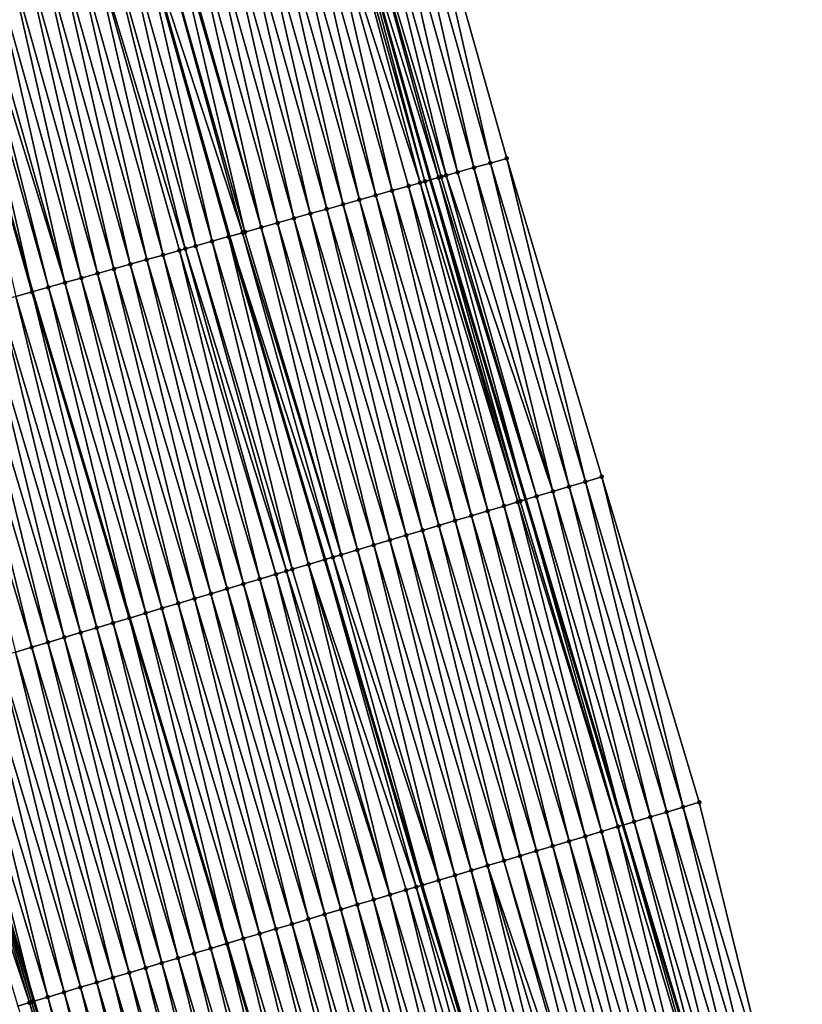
# Model space of a CAD drawing. Header units: feet. Extents: x 2010743 to 2022806, y 818705 to 837694.
# Tile 246 of 256: x 2011724 to 2011770, y 826653 to 826711. Entities that reach past the tile are written whole.
import ezdxf

# ---------------------------------------------------------------- set-up
doc = ezdxf.new("R2010")
doc.units = ezdxf.units.FT
doc.header["$MEASUREMENT"] = 0
for name, color, linetype, lineweight in [('EP_Travel Lane', 172, 'Continuous', 53), ('Road Shots', 141, 'Continuous', 100), ('STRIPING', 60, 'Continuous', 53)]:
    doc.layers.add(name, color=color, linetype=linetype, lineweight=lineweight)
doc.layers.add('I-77-MM17-21_NB-Surface-Border', color=7, linetype='Continuous')
doc.layers.add('I-77-MM17-21_NB-Surface-TIN', color=7, linetype='Continuous')

msp = doc.modelspace()

# ---------------------------------------------------------------- linework, layer by layer
at = {"layer": 'EP_Travel Lane'}
for points in [[(2011731.536, 826758.927, 310.227), (2011736.96, 826739.678, 310.427), (2011742.384, 826720.429, 310.686), (2011747.808, 826701.18, 310.927), (2011753.412, 826682.364, 311.108), (2011759.152, 826663.207, 311.318), (2011764.892, 826644.049, 311.504), (2011770.631, 826624.892, 311.725), (2011776.574, 826606.207, 311.942), (2011782.65, 826587.154, 312.16), (2011788.725, 826568.101, 312.414), (2011794.801, 826549.047, 312.666), (2011800.877, 826529.994, 312.9), (2011806.996, 826511.235, 313.133)], [(2011696.716, 826749.131, 311.624), (2011702.141, 826729.882, 311.831), (2011707.564, 826710.633, 312.101), (2011712.988, 826691.384, 312.308), (2011718.768, 826672.001, 312.493), (2011724.507, 826652.843, 312.702), (2011730.246, 826633.685, 312.93), (2011735.985, 826614.528, 313.161), (2011742.107, 826595.233, 313.365), (2011748.182, 826576.18, 313.597), (2011754.258, 826557.127, 313.83), (2011760.334, 826538.073, 314.055), (2011766.41, 826519.02, 314.294), (2011772.674, 826499.854, 314.526)]]:
    msp.add_polyline3d(points, dxfattribs=at)
at = {"layer": 'I-77-MM17-21_NB-Surface-Border', "color": 3, "linetype": 'Continuous', "lineweight": -3}
msp.add_polyline3d([(2011735.081, 826759.925, 310.12), (2011740.505, 826740.675, 310.332), (2011746.891, 826721.697, 310.518), (2011752.315, 826702.448, 310.764), (2011757.905, 826683.709, 310.984), (2011763.644, 826664.551, 311.187), (2011768.425, 826645.107, 311.421), (2011775.123, 826626.236, 311.578), (2011781.035, 826607.628, 311.823), (2011787.111, 826588.575, 312.023), (2011793.187, 826569.521, 312.244), (2011798.309, 826550.164, 312.528), (2011804.385, 826531.111, 312.78), (2011810.502, 826512.398, 313.002)], dxfattribs=at)
at = {"layer": 'I-77-MM17-21_NB-Surface-TIN', "color": 128, "linetype": 'Continuous', "lineweight": -3}
for points in [[(2011750.39, 826701.907, 310.859), (2011745.929, 826721.426, 310.565), (2011744.966, 826721.156, 310.603)], [(2011751.353, 826702.178, 310.817), (2011746.891, 826721.697, 310.518), (2011745.929, 826721.426, 310.565)], [(2011750.39, 826701.907, 310.859), (2011751.353, 826702.178, 310.817), (2011745.929, 826721.426, 310.565)], [(2011751.353, 826702.178, 310.817), (2011752.315, 826702.448, 310.764), (2011746.891, 826721.697, 310.518)], [(2011748.75, 826701.445, 310.914), (2011744.003, 826720.885, 310.636), (2011743.041, 826720.614, 310.663)], [(2011749.427, 826701.636, 310.893), (2011744.966, 826721.156, 310.603), (2011744.003, 826720.885, 310.636)], [(2011748.75, 826701.445, 310.914), (2011749.427, 826701.636, 310.893), (2011744.003, 826720.885, 310.636)], [(2011749.427, 826701.636, 310.893), (2011750.39, 826701.907, 310.859), (2011744.966, 826721.156, 310.603)], [(2011745.577, 826700.552, 311.018), (2011741.116, 826720.072, 310.736), (2011740.153, 826719.801, 310.771)], [(2011747.218, 826701.014, 310.948), (2011742.078, 826720.343, 310.696), (2011741.116, 826720.072, 310.736)], [(2011745.577, 826700.552, 311.018), (2011746.539, 826700.823, 310.984), (2011741.116, 826720.072, 310.736)], [(2011746.539, 826700.823, 310.984), (2011747.218, 826701.014, 310.948), (2011741.116, 826720.072, 310.736)], [(2011747.502, 826701.094, 310.933), (2011742.384, 826720.429, 310.686), (2011742.078, 826720.343, 310.696)], [(2011747.218, 826701.014, 310.948), (2011747.502, 826701.094, 310.933), (2011742.078, 826720.343, 310.696)], [(2011748.307, 826701.32, 310.917), (2011743.041, 826720.614, 310.663), (2011742.384, 826720.429, 310.686)], [(2011748.307, 826701.32, 310.917), (2011742.384, 826720.429, 310.686), (2011747.808, 826701.18, 310.927)], [(2011747.502, 826701.094, 310.933), (2011747.808, 826701.18, 310.927), (2011742.384, 826720.429, 310.686)], [(2011748.307, 826701.32, 310.917), (2011748.465, 826701.365, 310.917), (2011743.041, 826720.614, 310.663)], [(2011748.465, 826701.365, 310.917), (2011748.75, 826701.445, 310.914), (2011743.041, 826720.614, 310.663)], [(2011743.652, 826700.011, 311.091), (2011739.19, 826719.53, 310.807), (2011738.228, 826719.259, 310.839)], [(2011744.614, 826700.281, 311.056), (2011740.153, 826719.801, 310.771), (2011739.19, 826719.53, 310.807)], [(2011743.652, 826700.011, 311.091), (2011744.614, 826700.281, 311.056), (2011739.19, 826719.53, 310.807)], [(2011744.614, 826700.281, 311.056), (2011745.577, 826700.552, 311.018), (2011740.153, 826719.801, 310.771)], [(2011741.726, 826699.469, 311.157), (2011737.265, 826718.989, 310.87), (2011736.302, 826718.718, 310.906)], [(2011742.689, 826699.74, 311.125), (2011738.228, 826719.259, 310.839), (2011737.265, 826718.989, 310.87)], [(2011741.726, 826699.469, 311.157), (2011742.689, 826699.74, 311.125), (2011737.265, 826718.989, 310.87)], [(2011742.689, 826699.74, 311.125), (2011743.652, 826700.011, 311.091), (2011738.228, 826719.259, 310.839)], [(2011739.801, 826698.927, 311.235), (2011735.34, 826718.447, 310.94), (2011734.377, 826718.176, 310.978)], [(2011740.764, 826699.198, 311.194), (2011736.302, 826718.718, 310.906), (2011735.34, 826718.447, 310.94)], [(2011739.801, 826698.927, 311.235), (2011740.764, 826699.198, 311.194), (2011735.34, 826718.447, 310.94)], [(2011740.764, 826699.198, 311.194), (2011741.726, 826699.469, 311.157), (2011736.302, 826718.718, 310.906)], [(2011737.876, 826698.386, 311.315), (2011733.415, 826717.905, 311.017), (2011732.452, 826717.634, 311.052)], [(2011738.839, 826698.656, 311.278), (2011734.377, 826718.176, 310.978), (2011733.415, 826717.905, 311.017)], [(2011737.876, 826698.386, 311.315), (2011738.839, 826698.656, 311.278), (2011733.415, 826717.905, 311.017)], [(2011738.839, 826698.656, 311.278), (2011739.801, 826698.927, 311.235), (2011734.377, 826718.176, 310.978)], [(2011736.781, 826698.077, 311.352), (2011731.489, 826717.364, 311.094), (2011730.565, 826717.104, 311.13)], [(2011736.913, 826698.115, 311.349), (2011732.322, 826717.598, 311.057), (2011731.489, 826717.364, 311.094)], [(2011736.781, 826698.077, 311.352), (2011736.913, 826698.115, 311.349), (2011731.489, 826717.364, 311.094)], [(2011737.876, 826698.386, 311.315), (2011732.452, 826717.634, 311.052), (2011732.322, 826717.598, 311.057)], [(2011736.913, 826698.115, 311.349), (2011737.876, 826698.386, 311.315), (2011732.322, 826717.598, 311.057)], [(2011734.025, 826697.302, 311.436), (2011729.564, 826716.822, 311.177), (2011728.601, 826716.551, 311.215)], [(2011734.988, 826697.573, 311.4), (2011730.527, 826717.093, 311.132), (2011729.564, 826716.822, 311.177)], [(2011734.025, 826697.302, 311.436), (2011734.988, 826697.573, 311.4), (2011729.564, 826716.822, 311.177)], [(2011735.951, 826697.844, 311.363), (2011730.565, 826717.104, 311.13), (2011730.527, 826717.093, 311.132)], [(2011734.988, 826697.573, 311.4), (2011735.951, 826697.844, 311.363), (2011730.527, 826717.093, 311.132)], [(2011736.781, 826698.077, 311.352), (2011730.565, 826717.104, 311.13), (2011735.989, 826697.854, 311.362)], [(2011735.951, 826697.844, 311.363), (2011735.989, 826697.854, 311.362), (2011730.565, 826717.104, 311.13)], [(2011732.1, 826696.76, 311.515), (2011727.639, 826716.28, 311.253), (2011726.676, 826716.01, 311.295)], [(2011733.41, 826697.129, 311.458), (2011728.601, 826716.551, 311.215), (2011727.639, 826716.28, 311.253)], [(2011732.1, 826696.76, 311.515), (2011733.063, 826697.031, 311.473), (2011727.639, 826716.28, 311.253)], [(2011733.063, 826697.031, 311.473), (2011733.41, 826697.129, 311.458), (2011727.639, 826716.28, 311.253)], [(2011733.41, 826697.129, 311.458), (2011734.025, 826697.302, 311.436), (2011728.601, 826716.551, 311.215)], [(2011729.212, 826695.948, 311.634), (2011724.751, 826715.468, 311.374), (2011723.788, 826715.197, 311.411)], [(2011730.175, 826696.219, 311.599), (2011725.714, 826715.739, 311.334), (2011724.751, 826715.468, 311.374)], [(2011729.212, 826695.948, 311.634), (2011730.175, 826696.219, 311.599), (2011724.751, 826715.468, 311.374)], [(2011731.138, 826696.49, 311.557), (2011726.676, 826716.01, 311.295), (2011725.714, 826715.739, 311.334)], [(2011730.175, 826696.219, 311.599), (2011731.138, 826696.49, 311.557), (2011725.714, 826715.739, 311.334)], [(2011731.138, 826696.49, 311.557), (2011732.1, 826696.76, 311.515), (2011726.676, 826716.01, 311.295)], [(2011727.287, 826695.406, 311.715), (2011722.826, 826714.926, 311.452), (2011721.863, 826714.655, 311.496)], [(2011728.25, 826695.677, 311.674), (2011723.788, 826715.197, 311.411), (2011722.826, 826714.926, 311.452)], [(2011727.287, 826695.406, 311.715), (2011728.25, 826695.677, 311.674), (2011722.826, 826714.926, 311.452)], [(2011728.25, 826695.677, 311.674), (2011729.212, 826695.948, 311.634), (2011723.788, 826715.197, 311.411)], [(2011726.324, 826695.136, 311.763), (2011720.9, 826714.385, 311.541), (2011720.43, 826714.252, 311.566)], [(2011726.324, 826695.136, 311.763), (2011721.863, 826714.655, 311.496), (2011720.9, 826714.385, 311.541)], [(2011726.324, 826695.136, 311.763), (2011727.287, 826695.406, 311.715), (2011721.863, 826714.655, 311.496)], [(2011719.938, 826714.114, 311.591), (2011718.975, 826713.843, 311.631), (2011724.399, 826694.594, 311.841)], [(2011723.436, 826694.323, 311.889), (2011724.399, 826694.594, 311.841), (2011718.975, 826713.843, 311.631)], [(2011725.362, 826694.865, 311.81), (2011720.43, 826714.252, 311.566), (2011719.938, 826714.114, 311.591)], [(2011725.362, 826694.865, 311.81), (2011719.938, 826714.114, 311.591), (2011724.399, 826694.594, 311.841)], [(2011725.362, 826694.865, 311.81), (2011726.324, 826695.136, 311.763), (2011720.43, 826714.252, 311.566)], [(2011755.988, 826683.136, 311.077), (2011751.353, 826702.178, 310.817), (2011750.39, 826701.907, 310.859)], [(2011756.947, 826683.422, 311.037), (2011752.315, 826702.448, 310.764), (2011751.353, 826702.178, 310.817)], [(2011755.988, 826683.136, 311.077), (2011756.947, 826683.422, 311.037), (2011751.353, 826702.178, 310.817)], [(2011756.947, 826683.422, 311.037), (2011757.905, 826683.709, 310.984), (2011752.315, 826702.448, 310.764)], [(2011755.03, 826682.849, 311.094), (2011749.427, 826701.636, 310.893), (2011748.75, 826701.445, 310.914)], [(2011755.03, 826682.849, 311.094), (2011750.39, 826701.907, 310.859), (2011749.427, 826701.636, 310.893)], [(2011755.03, 826682.849, 311.094), (2011755.988, 826683.136, 311.077), (2011750.39, 826701.907, 310.859)], [(2011752.156, 826681.989, 311.169), (2011747.218, 826701.014, 310.948), (2011746.539, 826700.823, 310.984)], [(2011752.96, 826682.229, 311.119), (2011747.502, 826701.094, 310.933), (2011747.218, 826701.014, 310.948)], [(2011752.156, 826681.989, 311.169), (2011752.96, 826682.229, 311.119), (2011747.218, 826701.014, 310.948)], [(2011753.115, 826682.275, 311.11), (2011747.808, 826701.18, 310.927), (2011747.502, 826701.094, 310.933)], [(2011752.96, 826682.229, 311.119), (2011753.115, 826682.275, 311.11), (2011747.502, 826701.094, 310.933)], [(2011748.307, 826701.32, 310.917), (2011747.808, 826701.18, 310.927), (2011753.412, 826682.364, 311.108)], [(2011753.115, 826682.275, 311.11), (2011753.412, 826682.364, 311.108), (2011747.808, 826701.18, 310.927)], [(2011754.073, 826682.562, 311.102), (2011748.465, 826701.365, 310.917), (2011748.307, 826701.32, 310.917)], [(2011754.073, 826682.562, 311.102), (2011748.307, 826701.32, 310.917), (2011753.412, 826682.364, 311.108)], [(2011754.073, 826682.562, 311.102), (2011748.75, 826701.445, 310.914), (2011748.465, 826701.365, 310.917)], [(2011754.073, 826682.562, 311.102), (2011755.03, 826682.849, 311.094), (2011748.75, 826701.445, 310.914)], [(2011750.24, 826681.416, 311.244), (2011745.577, 826700.552, 311.018), (2011744.614, 826700.281, 311.056)], [(2011751.198, 826681.702, 311.207), (2011746.539, 826700.823, 310.984), (2011745.577, 826700.552, 311.018)], [(2011750.24, 826681.416, 311.244), (2011751.198, 826681.702, 311.207), (2011745.577, 826700.552, 311.018)], [(2011751.198, 826681.702, 311.207), (2011752.156, 826681.989, 311.169), (2011746.539, 826700.823, 310.984)], [(2011748.324, 826680.842, 311.314), (2011743.652, 826700.011, 311.091), (2011742.689, 826699.74, 311.125)], [(2011749.282, 826681.129, 311.282), (2011744.614, 826700.281, 311.056), (2011743.652, 826700.011, 311.091)], [(2011748.324, 826680.842, 311.314), (2011749.282, 826681.129, 311.282), (2011743.652, 826700.011, 311.091)], [(2011749.282, 826681.129, 311.282), (2011750.24, 826681.416, 311.244), (2011744.614, 826700.281, 311.056)], [(2011746.408, 826680.269, 311.381), (2011741.726, 826699.469, 311.157), (2011740.764, 826699.198, 311.194)], [(2011747.366, 826680.556, 311.346), (2011742.689, 826699.74, 311.125), (2011741.726, 826699.469, 311.157)], [(2011746.408, 826680.269, 311.381), (2011747.366, 826680.556, 311.346), (2011741.726, 826699.469, 311.157)], [(2011747.366, 826680.556, 311.346), (2011748.324, 826680.842, 311.314), (2011742.689, 826699.74, 311.125)], [(2011743.534, 826679.409, 311.499), (2011738.839, 826698.656, 311.278), (2011737.876, 826698.386, 311.315)], [(2011744.492, 826679.696, 311.454), (2011739.801, 826698.927, 311.235), (2011738.839, 826698.656, 311.278)], [(2011743.534, 826679.409, 311.499), (2011744.492, 826679.696, 311.454), (2011738.839, 826698.656, 311.278)], [(2011745.45, 826679.982, 311.416), (2011740.764, 826699.198, 311.194), (2011739.801, 826698.927, 311.235)], [(2011744.492, 826679.696, 311.454), (2011745.45, 826679.982, 311.416), (2011739.801, 826698.927, 311.235)], [(2011745.45, 826679.982, 311.416), (2011746.408, 826680.269, 311.381), (2011740.764, 826699.198, 311.194)], [(2011742.089, 826678.977, 311.552), (2011736.781, 826698.077, 311.352), (2011735.989, 826697.854, 311.362)], [(2011742.576, 826679.123, 311.545), (2011736.913, 826698.115, 311.349), (2011736.781, 826698.077, 311.352)], [(2011742.089, 826678.977, 311.552), (2011742.576, 826679.123, 311.545), (2011736.781, 826698.077, 311.352)], [(2011742.576, 826679.123, 311.545), (2011737.876, 826698.386, 311.315), (2011736.913, 826698.115, 311.349)], [(2011742.576, 826679.123, 311.545), (2011743.534, 826679.409, 311.499), (2011737.876, 826698.386, 311.315)], [(2011739.702, 826678.263, 311.629), (2011734.988, 826697.573, 311.4), (2011734.025, 826697.302, 311.436)], [(2011740.66, 826678.549, 311.598), (2011735.951, 826697.844, 311.363), (2011734.988, 826697.573, 311.4)], [(2011739.702, 826678.263, 311.629), (2011740.66, 826678.549, 311.598), (2011734.988, 826697.573, 311.4)], [(2011735.951, 826697.844, 311.363), (2011741.61, 826678.834, 311.554), (2011735.989, 826697.854, 311.362)], [(2011740.66, 826678.549, 311.598), (2011741.61, 826678.834, 311.554), (2011735.951, 826697.844, 311.363)], [(2011741.618, 826678.836, 311.554), (2011735.989, 826697.854, 311.362), (2011741.61, 826678.834, 311.554)], [(2011741.618, 826678.836, 311.554), (2011742.089, 826678.977, 311.552), (2011735.989, 826697.854, 311.362)], [(2011737.786, 826677.689, 311.707), (2011733.063, 826697.031, 311.473), (2011732.1, 826696.76, 311.515)], [(2011738.744, 826677.976, 311.668), (2011733.41, 826697.129, 311.458), (2011733.063, 826697.031, 311.473)], [(2011737.786, 826677.689, 311.707), (2011738.744, 826677.976, 311.668), (2011733.063, 826697.031, 311.473)], [(2011739.358, 826678.16, 311.642), (2011734.025, 826697.302, 311.436), (2011733.41, 826697.129, 311.458)], [(2011738.744, 826677.976, 311.668), (2011739.358, 826678.16, 311.642), (2011733.41, 826697.129, 311.458)], [(2011739.358, 826678.16, 311.642), (2011739.702, 826678.263, 311.629), (2011734.025, 826697.302, 311.436)], [(2011735.87, 826677.116, 311.79), (2011731.138, 826696.49, 311.557), (2011730.175, 826696.219, 311.599)], [(2011736.828, 826677.403, 311.747), (2011732.1, 826696.76, 311.515), (2011731.138, 826696.49, 311.557)], [(2011735.87, 826677.116, 311.79), (2011736.828, 826677.403, 311.747), (2011731.138, 826696.49, 311.557)], [(2011736.828, 826677.403, 311.747), (2011737.786, 826677.689, 311.707), (2011732.1, 826696.76, 311.515)], [(2011733.954, 826676.543, 311.868), (2011729.212, 826695.948, 311.634), (2011728.25, 826695.677, 311.674)], [(2011734.912, 826676.83, 311.827), (2011730.175, 826696.219, 311.599), (2011729.212, 826695.948, 311.634)], [(2011733.954, 826676.543, 311.868), (2011734.912, 826676.83, 311.827), (2011729.212, 826695.948, 311.634)], [(2011734.912, 826676.83, 311.827), (2011735.87, 826677.116, 311.79), (2011730.175, 826696.219, 311.599)], [(2011732.037, 826675.97, 311.955), (2011727.287, 826695.406, 311.715), (2011726.324, 826695.136, 311.763)], [(2011732.996, 826676.257, 311.908), (2011728.25, 826695.677, 311.674), (2011727.287, 826695.406, 311.715)], [(2011732.037, 826675.97, 311.955), (2011732.996, 826676.257, 311.908), (2011727.287, 826695.406, 311.715)], [(2011732.996, 826676.257, 311.908), (2011733.954, 826676.543, 311.868), (2011728.25, 826695.677, 311.674)], [(2011729.163, 826675.11, 312.078), (2011724.399, 826694.594, 311.841), (2011723.436, 826694.323, 311.889)], [(2011725.362, 826694.865, 311.81), (2011724.399, 826694.594, 311.841), (2011730.121, 826675.397, 312.039)], [(2011729.163, 826675.11, 312.078), (2011730.121, 826675.397, 312.039), (2011724.399, 826694.594, 311.841)], [(2011731.079, 826675.684, 312.004), (2011726.324, 826695.136, 311.763), (2011725.362, 826694.865, 311.81)], [(2011731.079, 826675.684, 312.004), (2011725.362, 826694.865, 311.81), (2011730.121, 826675.397, 312.039)], [(2011731.079, 826675.684, 312.004), (2011732.037, 826675.97, 311.955), (2011726.324, 826695.136, 311.763)], [(2011727.247, 826674.537, 312.158), (2011722.474, 826694.052, 311.925), (2011721.511, 826693.782, 311.966)], [(2011728.205, 826674.824, 312.117), (2011723.436, 826694.323, 311.889), (2011722.474, 826694.052, 311.925)], [(2011727.247, 826674.537, 312.158), (2011728.205, 826674.824, 312.117), (2011722.474, 826694.052, 311.925)], [(2011728.205, 826674.824, 312.117), (2011729.163, 826675.11, 312.078), (2011723.436, 826694.323, 311.889)], [(2011725.331, 826673.964, 312.237), (2011720.549, 826693.511, 312.007), (2011719.586, 826693.24, 312.044)], [(2011726.289, 826674.251, 312.2), (2011721.511, 826693.782, 311.966), (2011720.549, 826693.511, 312.007)], [(2011725.331, 826673.964, 312.237), (2011726.289, 826674.251, 312.2), (2011720.549, 826693.511, 312.007)], [(2011726.289, 826674.251, 312.2), (2011727.247, 826674.537, 312.158), (2011721.511, 826693.782, 311.966)], [(2011724.373, 826673.677, 312.276), (2011719.586, 826693.24, 312.044), (2011718.623, 826692.969, 312.082)], [(2011723.415, 826673.391, 312.31), (2011724.373, 826673.677, 312.276), (2011718.623, 826692.969, 312.082)], [(2011724.373, 826673.677, 312.276), (2011725.331, 826673.964, 312.237), (2011719.586, 826693.24, 312.044)], [(2011762.686, 826664.265, 311.252), (2011757.905, 826683.709, 310.984), (2011756.947, 826683.422, 311.037)], [(2011762.686, 826664.265, 311.252), (2011763.644, 826664.551, 311.187), (2011757.905, 826683.709, 310.984)], [(2011760.77, 826663.691, 311.293), (2011755.988, 826683.136, 311.077), (2011755.03, 826682.849, 311.094)], [(2011761.728, 826663.978, 311.275), (2011756.947, 826683.422, 311.037), (2011755.988, 826683.136, 311.077)], [(2011760.77, 826663.691, 311.293), (2011761.728, 826663.978, 311.275), (2011755.988, 826683.136, 311.077)], [(2011761.728, 826663.978, 311.275), (2011762.686, 826664.265, 311.252), (2011756.947, 826683.422, 311.037)], [(2011754.073, 826682.562, 311.102), (2011753.412, 826682.364, 311.108), (2011759.152, 826663.207, 311.318)], [(2011759.812, 826663.405, 311.312), (2011755.03, 826682.849, 311.094), (2011754.073, 826682.562, 311.102)], [(2011759.812, 826663.405, 311.312), (2011754.073, 826682.562, 311.102), (2011759.152, 826663.207, 311.318)], [(2011759.812, 826663.405, 311.312), (2011760.77, 826663.691, 311.293), (2011755.03, 826682.849, 311.094)], [(2011756.938, 826662.545, 311.406), (2011752.156, 826681.989, 311.169), (2011751.198, 826681.702, 311.207)], [(2011757.896, 826662.831, 311.37), (2011752.96, 826682.229, 311.119), (2011752.156, 826681.989, 311.169)], [(2011756.938, 826662.545, 311.406), (2011757.896, 826662.831, 311.37), (2011752.156, 826681.989, 311.169)], [(2011758.854, 826663.118, 311.321), (2011753.115, 826682.275, 311.11), (2011752.96, 826682.229, 311.119)], [(2011757.896, 826662.831, 311.37), (2011758.854, 826663.118, 311.321), (2011752.96, 826682.229, 311.119)], [(2011758.854, 826663.118, 311.321), (2011753.412, 826682.364, 311.108), (2011753.115, 826682.275, 311.11)], [(2011758.854, 826663.118, 311.321), (2011759.152, 826663.207, 311.318), (2011753.412, 826682.364, 311.108)], [(2011755.022, 826661.971, 311.474), (2011750.24, 826681.416, 311.244), (2011749.282, 826681.129, 311.282)], [(2011755.98, 826662.258, 311.442), (2011751.198, 826681.702, 311.207), (2011750.24, 826681.416, 311.244)], [(2011755.022, 826661.971, 311.474), (2011755.98, 826662.258, 311.442), (2011750.24, 826681.416, 311.244)], [(2011755.98, 826662.258, 311.442), (2011756.938, 826662.545, 311.406), (2011751.198, 826681.702, 311.207)], [(2011753.106, 826661.398, 311.539), (2011748.324, 826680.842, 311.314), (2011747.366, 826680.556, 311.346)], [(2011754.064, 826661.685, 311.505), (2011749.282, 826681.129, 311.282), (2011748.324, 826680.842, 311.314)], [(2011753.106, 826661.398, 311.539), (2011754.064, 826661.685, 311.505), (2011748.324, 826680.842, 311.314)], [(2011754.064, 826661.685, 311.505), (2011755.022, 826661.971, 311.474), (2011749.282, 826681.129, 311.282)], [(2011751.19, 826660.825, 311.605), (2011746.408, 826680.269, 311.381), (2011745.45, 826679.982, 311.416)], [(2011752.148, 826661.111, 311.571), (2011747.366, 826680.556, 311.346), (2011746.408, 826680.269, 311.381)], [(2011751.19, 826660.825, 311.605), (2011752.148, 826661.111, 311.571), (2011746.408, 826680.269, 311.381)], [(2011752.148, 826661.111, 311.571), (2011753.106, 826661.398, 311.539), (2011747.366, 826680.556, 311.346)], [(2011749.273, 826660.251, 311.674), (2011744.492, 826679.696, 311.454), (2011743.534, 826679.409, 311.499)], [(2011750.232, 826660.538, 311.64), (2011745.45, 826679.982, 311.416), (2011744.492, 826679.696, 311.454)], [(2011749.273, 826660.251, 311.674), (2011750.232, 826660.538, 311.64), (2011744.492, 826679.696, 311.454)], [(2011750.232, 826660.538, 311.64), (2011751.19, 826660.825, 311.605), (2011745.45, 826679.982, 311.416)], [(2011747.357, 826659.678, 311.739), (2011742.089, 826678.977, 311.552), (2011741.618, 826678.836, 311.554)], [(2011748.315, 826659.965, 311.725), (2011742.576, 826679.123, 311.545), (2011742.089, 826678.977, 311.552)], [(2011747.357, 826659.678, 311.739), (2011748.315, 826659.965, 311.725), (2011742.089, 826678.977, 311.552)], [(2011748.315, 826659.965, 311.725), (2011743.534, 826679.409, 311.499), (2011742.576, 826679.123, 311.545)], [(2011748.315, 826659.965, 311.725), (2011749.273, 826660.251, 311.674), (2011743.534, 826679.409, 311.499)], [(2011745.441, 826659.105, 311.822), (2011740.66, 826678.549, 311.598), (2011739.702, 826678.263, 311.629)], [(2011746.997, 826659.57, 311.749), (2011741.61, 826678.834, 311.554), (2011740.66, 826678.549, 311.598)], [(2011745.441, 826659.105, 311.822), (2011746.399, 826659.391, 311.782), (2011740.66, 826678.549, 311.598)], [(2011746.399, 826659.391, 311.782), (2011746.997, 826659.57, 311.749), (2011740.66, 826678.549, 311.598)], [(2011747.357, 826659.678, 311.739), (2011741.618, 826678.836, 311.554), (2011741.61, 826678.834, 311.554)], [(2011747.357, 826659.678, 311.739), (2011741.61, 826678.834, 311.554), (2011747.302, 826659.661, 311.741)], [(2011746.997, 826659.57, 311.749), (2011747.302, 826659.661, 311.741), (2011741.61, 826678.834, 311.554)], [(2011743.525, 826658.532, 311.9), (2011738.744, 826677.976, 311.668), (2011737.786, 826677.689, 311.707)], [(2011744.483, 826658.818, 311.859), (2011739.358, 826678.16, 311.642), (2011738.744, 826677.976, 311.668)], [(2011743.525, 826658.532, 311.9), (2011744.483, 826658.818, 311.859), (2011738.744, 826677.976, 311.668)], [(2011745.441, 826659.105, 311.822), (2011739.702, 826678.263, 311.629), (2011739.358, 826678.16, 311.642)], [(2011744.483, 826658.818, 311.859), (2011745.441, 826659.105, 311.822), (2011739.358, 826678.16, 311.642)], [(2011741.609, 826657.959, 311.983), (2011736.828, 826677.403, 311.747), (2011735.87, 826677.116, 311.79)], [(2011742.567, 826658.245, 311.94), (2011737.786, 826677.689, 311.707), (2011736.828, 826677.403, 311.747)], [(2011741.609, 826657.959, 311.983), (2011742.567, 826658.245, 311.94), (2011736.828, 826677.403, 311.747)], [(2011742.567, 826658.245, 311.94), (2011743.525, 826658.532, 311.9), (2011737.786, 826677.689, 311.707)], [(2011739.693, 826657.385, 312.058), (2011734.912, 826676.83, 311.827), (2011733.954, 826676.543, 311.868)], [(2011740.651, 826657.672, 312.017), (2011735.87, 826677.116, 311.79), (2011734.912, 826676.83, 311.827)], [(2011739.693, 826657.385, 312.058), (2011740.651, 826657.672, 312.017), (2011734.912, 826676.83, 311.827)], [(2011740.651, 826657.672, 312.017), (2011741.609, 826657.959, 311.983), (2011735.87, 826677.116, 311.79)], [(2011737.777, 826656.812, 312.142), (2011732.996, 826676.257, 311.908), (2011732.037, 826675.97, 311.955)], [(2011738.735, 826657.099, 312.096), (2011733.954, 826676.543, 311.868), (2011732.996, 826676.257, 311.908)], [(2011737.777, 826656.812, 312.142), (2011738.735, 826657.099, 312.096), (2011732.996, 826676.257, 311.908)], [(2011738.735, 826657.099, 312.096), (2011739.693, 826657.385, 312.058), (2011733.954, 826676.543, 311.868)], [(2011731.079, 826675.684, 312.004), (2011730.121, 826675.397, 312.039), (2011735.861, 826656.239, 312.222)], [(2011736.819, 826656.526, 312.192), (2011732.037, 826675.97, 311.955), (2011731.079, 826675.684, 312.004)], [(2011736.819, 826656.526, 312.192), (2011731.079, 826675.684, 312.004), (2011735.861, 826656.239, 312.222)], [(2011736.819, 826656.526, 312.192), (2011737.777, 826656.812, 312.142), (2011732.037, 826675.97, 311.955)], [(2011733.945, 826655.666, 312.308), (2011729.163, 826675.11, 312.078), (2011728.205, 826674.824, 312.117)], [(2011734.903, 826655.952, 312.27), (2011730.121, 826675.397, 312.039), (2011729.163, 826675.11, 312.078)], [(2011733.945, 826655.666, 312.308), (2011734.903, 826655.952, 312.27), (2011729.163, 826675.11, 312.078)], [(2011734.903, 826655.952, 312.27), (2011735.861, 826656.239, 312.222), (2011730.121, 826675.397, 312.039)], [(2011732.028, 826655.093, 312.393), (2011727.247, 826674.537, 312.158), (2011726.289, 826674.251, 312.2)], [(2011732.987, 826655.379, 312.35), (2011728.205, 826674.824, 312.117), (2011727.247, 826674.537, 312.158)], [(2011732.028, 826655.093, 312.393), (2011732.987, 826655.379, 312.35), (2011727.247, 826674.537, 312.158)], [(2011732.987, 826655.379, 312.35), (2011733.945, 826655.666, 312.308), (2011728.205, 826674.824, 312.117)], [(2011730.112, 826654.52, 312.47), (2011725.331, 826673.964, 312.237), (2011724.373, 826673.677, 312.276)], [(2011731.07, 826654.806, 312.432), (2011726.289, 826674.251, 312.2), (2011725.331, 826673.964, 312.237)], [(2011730.112, 826654.52, 312.47), (2011731.07, 826654.806, 312.432), (2011725.331, 826673.964, 312.237)], [(2011731.07, 826654.806, 312.432), (2011732.028, 826655.093, 312.393), (2011726.289, 826674.251, 312.2)], [(2011728.196, 826653.946, 312.549), (2011723.415, 826673.391, 312.31), (2011722.457, 826673.104, 312.35)], [(2011729.154, 826654.233, 312.507), (2011724.373, 826673.677, 312.276), (2011723.415, 826673.391, 312.31)], [(2011728.196, 826653.946, 312.549), (2011729.154, 826654.233, 312.507), (2011723.415, 826673.391, 312.31)], [(2011729.154, 826654.233, 312.507), (2011730.112, 826654.52, 312.47), (2011724.373, 826673.677, 312.276)], [(2011726.28, 826653.373, 312.638), (2011721.499, 826672.818, 312.393), (2011720.541, 826672.531, 312.431)], [(2011727.238, 826653.66, 312.594), (2011722.457, 826673.104, 312.35), (2011721.499, 826672.818, 312.393)], [(2011726.28, 826653.373, 312.638), (2011727.238, 826653.66, 312.594), (2011721.499, 826672.818, 312.393)], [(2011727.238, 826653.66, 312.594), (2011728.196, 826653.946, 312.549), (2011722.457, 826673.104, 312.35)], [(2011724.364, 826652.8, 312.707), (2011718.768, 826672.001, 312.493), (2011718.625, 826671.958, 312.498)], [(2011719.583, 826672.244, 312.463), (2011718.768, 826672.001, 312.493), (2011724.507, 826652.843, 312.702)], [(2011724.364, 826652.8, 312.707), (2011724.507, 826652.843, 312.702), (2011718.768, 826672.001, 312.493)], [(2011725.322, 826653.087, 312.673), (2011720.541, 826672.531, 312.431), (2011719.583, 826672.244, 312.463)], [(2011725.322, 826653.087, 312.673), (2011719.583, 826672.244, 312.463), (2011724.507, 826652.843, 312.702)], [(2011725.322, 826653.087, 312.673), (2011726.28, 826653.373, 312.638), (2011720.541, 826672.531, 312.431)], [(2011724.245, 826652.764, 312.715), (2011718.607, 826671.953, 312.5), (2011717.894, 826671.739, 312.547)], [(2011723.55, 826652.557, 312.759), (2011724.245, 826652.764, 312.715), (2011717.894, 826671.739, 312.547)], [(2011724.364, 826652.8, 312.707), (2011718.625, 826671.958, 312.498), (2011718.607, 826671.953, 312.5)], [(2011724.245, 826652.764, 312.715), (2011724.364, 826652.8, 312.707), (2011718.607, 826671.953, 312.5)], [(2011768.425, 826645.107, 311.421), (2011763.644, 826664.551, 311.187), (2011762.686, 826664.265, 311.252)], [(2011766.509, 826644.533, 311.48), (2011761.728, 826663.978, 311.275), (2011760.77, 826663.691, 311.293)], [(2011767.467, 826644.82, 311.45), (2011762.686, 826664.265, 311.252), (2011761.728, 826663.978, 311.275)], [(2011766.509, 826644.533, 311.48), (2011767.467, 826644.82, 311.45), (2011761.728, 826663.978, 311.275)], [(2011767.467, 826644.82, 311.45), (2011768.425, 826645.107, 311.421), (2011762.686, 826664.265, 311.252)], [(2011759.812, 826663.405, 311.312), (2011759.152, 826663.207, 311.318), (2011764.892, 826644.049, 311.504)], [(2011765.551, 826644.247, 311.495), (2011760.77, 826663.691, 311.293), (2011759.812, 826663.405, 311.312)], [(2011765.551, 826644.247, 311.495), (2011759.812, 826663.405, 311.312), (2011764.892, 826644.049, 311.504)], [(2011765.551, 826644.247, 311.495), (2011766.509, 826644.533, 311.48), (2011760.77, 826663.691, 311.293)], [(2011762.677, 826643.387, 311.594), (2011757.896, 826662.831, 311.37), (2011756.938, 826662.545, 311.406)], [(2011763.635, 826643.673, 311.555), (2011758.854, 826663.118, 311.321), (2011757.896, 826662.831, 311.37)], [(2011762.677, 826643.387, 311.594), (2011763.635, 826643.673, 311.555), (2011757.896, 826662.831, 311.37)], [(2011764.593, 826643.96, 311.507), (2011759.152, 826663.207, 311.318), (2011758.854, 826663.118, 311.321)], [(2011763.635, 826643.673, 311.555), (2011764.593, 826643.96, 311.507), (2011758.854, 826663.118, 311.321)], [(2011764.593, 826643.96, 311.507), (2011764.892, 826644.049, 311.504), (2011759.152, 826663.207, 311.318)], [(2011760.761, 826642.813, 311.662), (2011755.98, 826662.258, 311.442), (2011755.022, 826661.971, 311.474)], [(2011761.719, 826643.1, 311.629), (2011756.938, 826662.545, 311.406), (2011755.98, 826662.258, 311.442)], [(2011760.761, 826642.813, 311.662), (2011761.719, 826643.1, 311.629), (2011755.98, 826662.258, 311.442)], [(2011761.719, 826643.1, 311.629), (2011762.677, 826643.387, 311.594), (2011756.938, 826662.545, 311.406)], [(2011758.845, 826642.24, 311.726), (2011754.064, 826661.685, 311.505), (2011753.106, 826661.398, 311.539)], [(2011759.803, 826642.527, 311.694), (2011755.022, 826661.971, 311.474), (2011754.064, 826661.685, 311.505)], [(2011758.845, 826642.24, 311.726), (2011759.803, 826642.527, 311.694), (2011754.064, 826661.685, 311.505)], [(2011759.803, 826642.527, 311.694), (2011760.761, 826642.813, 311.662), (2011755.022, 826661.971, 311.474)], [(2011757.609, 826641.87, 311.769), (2011752.148, 826661.111, 311.571), (2011751.19, 826660.825, 311.605)], [(2011757.887, 826641.953, 311.759), (2011753.106, 826661.398, 311.539), (2011752.148, 826661.111, 311.571)], [(2011757.609, 826641.87, 311.769), (2011757.887, 826641.953, 311.759), (2011752.148, 826661.111, 311.571)], [(2011757.887, 826641.953, 311.759), (2011758.845, 826642.24, 311.726), (2011753.106, 826661.398, 311.539)], [(2011755.013, 826641.094, 311.877), (2011750.232, 826660.538, 311.64), (2011749.273, 826660.251, 311.674)], [(2011755.971, 826641.38, 311.838), (2011751.19, 826660.825, 311.605), (2011750.232, 826660.538, 311.64)], [(2011755.013, 826641.094, 311.877), (2011755.971, 826641.38, 311.838), (2011750.232, 826660.538, 311.64)], [(2011755.971, 826641.38, 311.838), (2011756.929, 826641.667, 311.798), (2011751.19, 826660.825, 311.605)], [(2011756.929, 826641.667, 311.798), (2011757.609, 826641.87, 311.769), (2011751.19, 826660.825, 311.605)], [(2011753.097, 826640.52, 311.958), (2011748.315, 826659.965, 311.725), (2011747.357, 826659.678, 311.739)], [(2011754.055, 826640.807, 311.928), (2011749.273, 826660.251, 311.674), (2011748.315, 826659.965, 311.725)], [(2011753.097, 826640.52, 311.958), (2011754.055, 826640.807, 311.928), (2011748.315, 826659.965, 311.725)], [(2011754.055, 826640.807, 311.928), (2011755.013, 826641.094, 311.877), (2011749.273, 826660.251, 311.674)], [(2011751.181, 826639.947, 312.029), (2011746.399, 826659.391, 311.782), (2011745.441, 826659.105, 311.822)], [(2011752.139, 826640.234, 311.995), (2011746.997, 826659.57, 311.749), (2011746.399, 826659.391, 311.782)], [(2011751.181, 826639.947, 312.029), (2011752.139, 826640.234, 311.995), (2011746.399, 826659.391, 311.782)], [(2011746.997, 826659.57, 311.749), (2011752.994, 826640.49, 311.962), (2011747.302, 826659.661, 311.741)], [(2011752.139, 826640.234, 311.995), (2011752.994, 826640.49, 311.962), (2011746.997, 826659.57, 311.749)], [(2011753.097, 826640.52, 311.958), (2011747.357, 826659.678, 311.739), (2011747.302, 826659.661, 311.741)], [(2011753.097, 826640.52, 311.958), (2011747.302, 826659.661, 311.741), (2011752.994, 826640.49, 311.962)], [(2011749.264, 826639.374, 312.11), (2011744.483, 826658.818, 311.859), (2011743.525, 826658.532, 311.9)], [(2011750.223, 826639.661, 312.068), (2011745.441, 826659.105, 311.822), (2011744.483, 826658.818, 311.859)], [(2011749.264, 826639.374, 312.11), (2011750.223, 826639.661, 312.068), (2011744.483, 826658.818, 311.859)], [(2011750.223, 826639.661, 312.068), (2011751.181, 826639.947, 312.029), (2011745.441, 826659.105, 311.822)], [(2011747.348, 826638.801, 312.19), (2011742.567, 826658.245, 311.94), (2011741.609, 826657.959, 311.983)], [(2011748.306, 826639.087, 312.147), (2011743.525, 826658.532, 311.9), (2011742.567, 826658.245, 311.94)], [(2011747.348, 826638.801, 312.19), (2011748.306, 826639.087, 312.147), (2011742.567, 826658.245, 311.94)], [(2011748.306, 826639.087, 312.147), (2011749.264, 826639.374, 312.11), (2011743.525, 826658.532, 311.9)], [(2011745.432, 826638.228, 312.263), (2011740.651, 826657.672, 312.017), (2011739.693, 826657.385, 312.058)], [(2011746.39, 826638.514, 312.225), (2011741.609, 826657.959, 311.983), (2011740.651, 826657.672, 312.017)], [(2011745.432, 826638.228, 312.263), (2011746.39, 826638.514, 312.225), (2011740.651, 826657.672, 312.017)], [(2011746.39, 826638.514, 312.225), (2011747.348, 826638.801, 312.19), (2011741.609, 826657.959, 311.983)], [(2011743.516, 826637.654, 312.35), (2011738.735, 826657.099, 312.096), (2011737.777, 826656.812, 312.142)], [(2011744.474, 826637.941, 312.305), (2011739.693, 826657.385, 312.058), (2011738.735, 826657.099, 312.096)], [(2011743.516, 826637.654, 312.35), (2011744.474, 826637.941, 312.305), (2011738.735, 826657.099, 312.096)], [(2011744.474, 826637.941, 312.305), (2011745.432, 826638.228, 312.263), (2011739.693, 826657.385, 312.058)], [(2011736.819, 826656.526, 312.192), (2011735.861, 826656.239, 312.222), (2011741.6, 826637.081, 312.44)], [(2011742.558, 826637.368, 312.403), (2011737.777, 826656.812, 312.142), (2011736.819, 826656.526, 312.192)], [(2011742.558, 826637.368, 312.403), (2011736.819, 826656.526, 312.192), (2011741.6, 826637.081, 312.44)], [(2011742.558, 826637.368, 312.403), (2011743.516, 826637.654, 312.35), (2011737.777, 826656.812, 312.142)], [(2011739.684, 826636.508, 312.521), (2011734.903, 826655.952, 312.27), (2011733.945, 826655.666, 312.308)], [(2011740.642, 826636.795, 312.481), (2011735.861, 826656.239, 312.222), (2011734.903, 826655.952, 312.27)], [(2011739.684, 826636.508, 312.521), (2011740.642, 826636.795, 312.481), (2011734.903, 826655.952, 312.27)], [(2011740.642, 826636.795, 312.481), (2011741.6, 826637.081, 312.44), (2011735.861, 826656.239, 312.222)], [(2011737.768, 826635.935, 312.606), (2011732.987, 826655.379, 312.35), (2011732.028, 826655.093, 312.393)], [(2011738.726, 826636.222, 312.562), (2011733.945, 826655.666, 312.308), (2011732.987, 826655.379, 312.35)], [(2011737.768, 826635.935, 312.606), (2011738.726, 826636.222, 312.562), (2011732.987, 826655.379, 312.35)], [(2011738.726, 826636.222, 312.562), (2011739.684, 826636.508, 312.521), (2011733.945, 826655.666, 312.308)], [(2011735.852, 826635.362, 312.684), (2011731.07, 826654.806, 312.432), (2011730.112, 826654.52, 312.47)], [(2011736.81, 826635.649, 312.645), (2011732.028, 826655.093, 312.393), (2011731.07, 826654.806, 312.432)], [(2011735.852, 826635.362, 312.684), (2011736.81, 826635.649, 312.645), (2011731.07, 826654.806, 312.432)], [(2011736.81, 826635.649, 312.645), (2011737.768, 826635.935, 312.606), (2011732.028, 826655.093, 312.393)], [(2011733.936, 826634.789, 312.766), (2011729.154, 826654.233, 312.507), (2011728.196, 826653.946, 312.549)], [(2011734.894, 826635.075, 312.722), (2011730.112, 826654.52, 312.47), (2011729.154, 826654.233, 312.507)], [(2011733.936, 826634.789, 312.766), (2011734.894, 826635.075, 312.722), (2011729.154, 826654.233, 312.507)], [(2011734.894, 826635.075, 312.722), (2011735.852, 826635.362, 312.684), (2011730.112, 826654.52, 312.47)], [(2011732.019, 826634.216, 312.856), (2011727.238, 826653.66, 312.594), (2011726.28, 826653.373, 312.638)], [(2011732.978, 826634.502, 312.808), (2011728.196, 826653.946, 312.549), (2011727.238, 826653.66, 312.594)], [(2011732.019, 826634.216, 312.856), (2011732.978, 826634.502, 312.808), (2011727.238, 826653.66, 312.594)], [(2011732.978, 826634.502, 312.808), (2011733.936, 826634.789, 312.766), (2011728.196, 826653.946, 312.549)], [(2011725.322, 826653.087, 312.673), (2011724.507, 826652.843, 312.702), (2011730.246, 826633.685, 312.93)], [(2011731.061, 826633.929, 312.898), (2011726.28, 826653.373, 312.638), (2011725.322, 826653.087, 312.673)], [(2011731.061, 826633.929, 312.898), (2011725.322, 826653.087, 312.673), (2011730.246, 826633.685, 312.93)], [(2011731.061, 826633.929, 312.898), (2011732.019, 826634.216, 312.856), (2011726.28, 826653.373, 312.638)], [(2011729.674, 826633.514, 312.971), (2011724.245, 826652.764, 312.715), (2011723.55, 826652.557, 312.759)], [(2011730.079, 826633.635, 312.937), (2011724.364, 826652.8, 312.707), (2011724.245, 826652.764, 312.715)], [(2011729.674, 826633.514, 312.971), (2011730.079, 826633.635, 312.937), (2011724.245, 826652.764, 312.715)], [(2011730.103, 826633.643, 312.935), (2011724.507, 826652.843, 312.702), (2011724.364, 826652.8, 312.707)], [(2011730.079, 826633.635, 312.937), (2011730.103, 826633.643, 312.935), (2011724.364, 826652.8, 312.707)], [(2011730.103, 826633.643, 312.935), (2011730.246, 826633.685, 312.93), (2011724.507, 826652.843, 312.702)]]:
    msp.add_3dface(points, dxfattribs=at)
at = {"layer": 'Road Shots', "lineweight": 100}
for p in [(2011751.353, 826702.178, 310.817), (2011752.315, 826702.448, 310.764), (2011749.427, 826701.636, 310.893), (2011750.39, 826701.907, 310.859), (2011747.218, 826701.014, 310.948), (2011747.502, 826701.094, 310.933), (2011748.307, 826701.32, 310.917), (2011748.465, 826701.365, 310.917), (2011748.75, 826701.445, 310.914), (2011745.577, 826700.552, 311.018), (2011746.539, 826700.823, 310.984), (2011743.652, 826700.011, 311.091), (2011744.614, 826700.281, 311.056), (2011741.726, 826699.469, 311.157), (2011742.689, 826699.74, 311.125), (2011738.839, 826698.656, 311.278), (2011739.801, 826698.927, 311.235), (2011740.764, 826699.198, 311.194), (2011736.781, 826698.077, 311.352), (2011736.913, 826698.115, 311.349), (2011737.876, 826698.386, 311.315), (2011734.988, 826697.573, 311.4), (2011735.951, 826697.844, 311.363), (2011733.063, 826697.031, 311.473), (2011733.41, 826697.129, 311.458), (2011734.025, 826697.302, 311.436), (2011731.138, 826696.49, 311.557), (2011732.1, 826696.76, 311.515), (2011729.212, 826695.948, 311.634), (2011730.175, 826696.219, 311.599), (2011727.287, 826695.406, 311.715), (2011728.25, 826695.677, 311.674), (2011724.399, 826694.594, 311.841), (2011725.362, 826694.865, 311.81), (2011726.324, 826695.136, 311.763), (2011757.905, 826683.709, 310.984), (2011755.988, 826683.136, 311.077), (2011756.947, 826683.422, 311.037), (2011754.073, 826682.562, 311.102), (2011755.03, 826682.849, 311.094), (2011752.156, 826681.989, 311.169), (2011752.96, 826682.229, 311.119), (2011753.115, 826682.275, 311.11), (2011750.24, 826681.416, 311.244), (2011751.198, 826681.702, 311.207), (2011748.324, 826680.842, 311.314), (2011749.282, 826681.129, 311.282), (2011746.408, 826680.269, 311.381), (2011747.366, 826680.556, 311.346), (2011744.492, 826679.696, 311.454), (2011745.45, 826679.982, 311.416), (2011742.089, 826678.977, 311.552), (2011742.576, 826679.123, 311.545), (2011743.534, 826679.409, 311.499), (2011740.66, 826678.549, 311.598), (2011741.618, 826678.836, 311.554), (2011738.744, 826677.976, 311.668), (2011739.358, 826678.16, 311.642), (2011739.702, 826678.263, 311.629), (2011736.828, 826677.403, 311.747), (2011737.786, 826677.689, 311.707), (2011734.912, 826676.83, 311.827), (2011735.87, 826677.116, 311.79), (2011732.996, 826676.257, 311.908), (2011733.954, 826676.543, 311.868), (2011731.079, 826675.684, 312.004), (2011732.037, 826675.97, 311.955), (2011729.163, 826675.11, 312.078), (2011730.121, 826675.397, 312.039), (2011727.247, 826674.537, 312.158), (2011728.205, 826674.824, 312.117), (2011725.331, 826673.964, 312.237), (2011726.289, 826674.251, 312.2), (2011724.373, 826673.677, 312.276), (2011763.644, 826664.551, 311.187), (2011761.728, 826663.978, 311.275), (2011762.686, 826664.265, 311.252), (2011759.812, 826663.405, 311.312), (2011760.77, 826663.691, 311.293), (2011757.896, 826662.831, 311.37), (2011758.854, 826663.118, 311.321), (2011755.98, 826662.258, 311.442), (2011756.938, 826662.545, 311.406), (2011754.064, 826661.685, 311.505), (2011755.022, 826661.971, 311.474), (2011752.148, 826661.111, 311.571), (2011753.106, 826661.398, 311.539), (2011750.232, 826660.538, 311.64), (2011751.19, 826660.825, 311.605), (2011748.315, 826659.965, 311.725), (2011749.273, 826660.251, 311.674), (2011746.399, 826659.391, 311.782), (2011746.997, 826659.57, 311.749), (2011747.357, 826659.678, 311.739), (2011744.483, 826658.818, 311.859), (2011745.441, 826659.105, 311.822), (2011742.567, 826658.245, 311.94), (2011743.525, 826658.532, 311.9), (2011740.651, 826657.672, 312.017), (2011741.609, 826657.959, 311.983), (2011738.735, 826657.099, 312.096), (2011739.693, 826657.385, 312.058), (2011736.819, 826656.526, 312.192), (2011737.777, 826656.812, 312.142), (2011734.903, 826655.952, 312.27), (2011735.861, 826656.239, 312.222), (2011732.987, 826655.379, 312.35), (2011733.945, 826655.666, 312.308), (2011731.07, 826654.806, 312.432), (2011732.028, 826655.093, 312.393), (2011729.154, 826654.233, 312.507), (2011730.112, 826654.52, 312.47), (2011727.238, 826653.66, 312.594), (2011728.196, 826653.946, 312.549), (2011725.322, 826653.087, 312.673), (2011726.28, 826653.373, 312.638), (2011724.245, 826652.764, 312.715), (2011724.364, 826652.8, 312.707)]:
    msp.add_point(p, dxfattribs=at)
at = {"layer": 'STRIPING'}
for points in [[(2011719.717, 826755.602, 310.674), (2011725.141, 826736.352, 310.863), (2011730.565, 826717.104, 311.13), (2011735.989, 826697.854, 311.362), (2011741.61, 826678.834, 311.554), (2011747.302, 826659.661, 311.741), (2011752.994, 826640.49, 311.962), (2011758.685, 826621.318, 312.177), (2011764.687, 826602.422, 312.38), (2011770.763, 826583.369, 312.619), (2011776.838, 826564.315, 312.873), (2011782.914, 826545.262, 313.12), (2011788.99, 826526.209, 313.356), (2011795.166, 826507.312, 313.601)], [(2011708.127, 826752.341, 311.159), (2011713.551, 826733.092, 311.356), (2011718.975, 826713.843, 311.631), (2011724.399, 826694.594, 311.841), (2011730.121, 826675.397, 312.039), (2011735.861, 826656.239, 312.222), (2011741.6, 826637.081, 312.44), (2011747.339, 826617.924, 312.677), (2011753.402, 826598.829, 312.878), (2011759.478, 826579.776, 313.104), (2011765.554, 826560.723, 313.349), (2011771.629, 826541.669, 313.581), (2011777.705, 826522.616, 313.815), (2011783.925, 826503.585, 314.059)]]:
    msp.add_polyline3d(points, dxfattribs=at)

doc.saveas('drawing.dxf')
